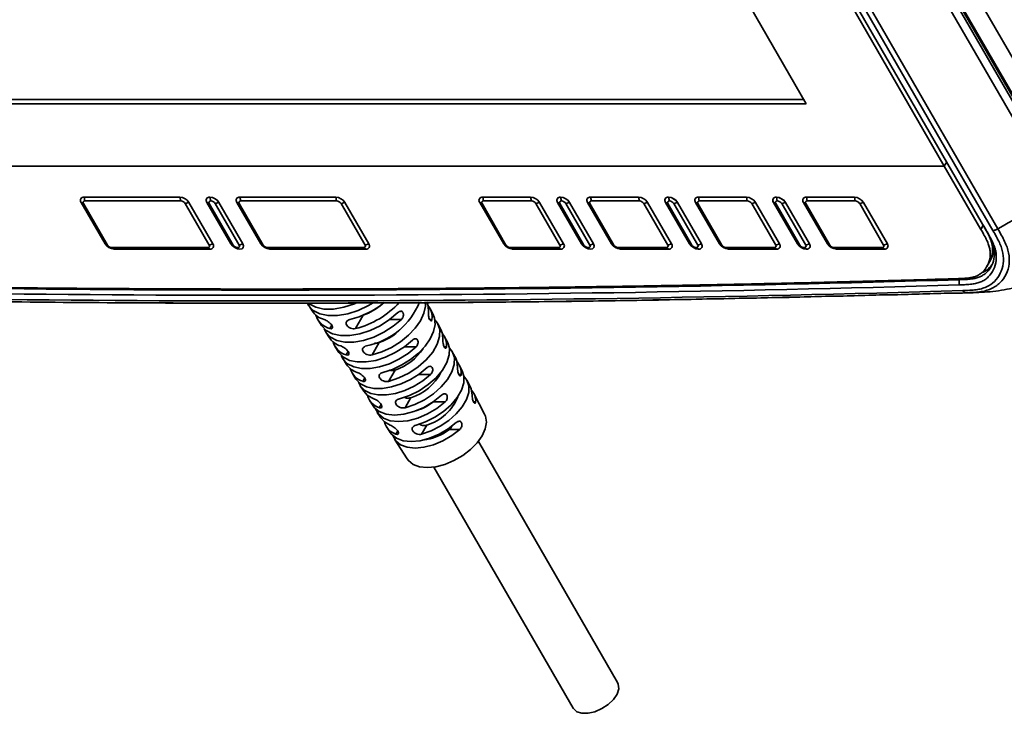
# Model space of a CAD drawing. Header units: millimetres. Extents: x 0 to 420, y 0 to 297.
# Tile 14 of 21: x 351 to 385, y 93 to 116. Entities that reach past the tile are written whole.
import ezdxf

# ---------------------------------------------------------------- set-up
doc = ezdxf.new("R2010")
doc.units = ezdxf.units.MM

msp = doc.modelspace()

# ---------------------------------------------------------------- linework, layer by layer
at = {"color": 7, "linetype": 'Continuous', "lineweight": 35}
for p, q in [((386.784, 111.481), (369.435, 141.533)), ((386.478, 110.774), (369.129, 140.826)), ((386.405, 110.66), (369.056, 140.712)), ((386.455, 110.739), (369.106, 140.791)), ((368.884, 140.473), (386.233, 110.421)), ((366.394, 139.094), (382.497, 111.198)), ((383.926, 109.006), (366.577, 139.058)), ((366.802, 139.058), (384.15, 109.006)), ((384.321, 109.056), (366.972, 139.108)), ((363.96, 137.291), (377.798, 113.32)), ((377.717, 113.461), (333.591, 113.461)), ((377.712, 113.47), (333.596, 113.47)), ((377.798, 113.32), (333.509, 113.32)), ((382.579, 111.34), (382.497, 111.198)), ((382.497, 111.198), (331.259, 111.198)), ((383.742, 109.042), (382.497, 111.198)), ((353.204, 110.138), (356.47, 110.138)), ((353.231, 110.009), (353.204, 110.138)), ((356.498, 110.009), (353.231, 110.009)), ((356.47, 110.138), (356.498, 110.009)), ((357.518, 110.009), (357.491, 110.138)), ((358.511, 110.138), (361.778, 110.138)), ((358.539, 110.009), (358.511, 110.138)), ((361.805, 110.009), (358.539, 110.009)), ((361.778, 110.138), (361.805, 110.009)), ((366.779, 110.138), (368.412, 110.138)), ((366.806, 110.009), (366.779, 110.138)), ((368.439, 110.009), (366.806, 110.009)), ((368.412, 110.138), (368.439, 110.009)), ((369.46, 110.009), (369.433, 110.138)), ((370.453, 110.138), (372.086, 110.138)), ((370.481, 110.009), (370.453, 110.138)), ((372.114, 110.009), (370.481, 110.009)), ((372.086, 110.138), (372.114, 110.009)), ((373.135, 110.009), (373.107, 110.138)), ((374.128, 110.138), (375.761, 110.138)), ((374.155, 110.009), (374.128, 110.138)), ((375.788, 110.009), (374.155, 110.009)), ((375.761, 110.138), (375.788, 110.009)), ((376.809, 110.009), (376.781, 110.138)), ((377.802, 110.138), (379.435, 110.138)), ((377.83, 110.009), (377.802, 110.138)), ((379.463, 110.009), (377.83, 110.009)), ((379.435, 110.138), (379.463, 110.009)), ((353.18, 109.92), (353.102, 109.961)), ((353.102, 109.961), (353.918, 108.547)), ((353.997, 108.506), (353.18, 109.92)), ((356.776, 109.961), (356.651, 109.92)), ((356.651, 109.92), (357.467, 108.506)), ((357.593, 108.547), (356.776, 109.961)), ((357.389, 109.961), (357.467, 109.92)), ((358.205, 108.547), (357.389, 109.961)), ((357.467, 109.92), (358.284, 108.506)), ((357.671, 109.92), (357.797, 109.961)), ((358.488, 108.506), (357.671, 109.92)), ((357.797, 109.961), (358.613, 108.547)), ((358.409, 109.961), (358.488, 109.92)), ((359.226, 108.547), (358.409, 109.961)), ((358.488, 109.92), (359.304, 108.506)), ((361.958, 109.92), (362.084, 109.961)), ((362.775, 108.506), (361.958, 109.92)), ((362.084, 109.961), (362.9, 108.547)), ((367.493, 108.547), (366.677, 109.961)), ((366.755, 109.92), (366.677, 109.961)), ((367.572, 108.506), (366.755, 109.92)), ((368.593, 109.92), (368.718, 109.961)), ((368.593, 109.92), (369.409, 108.506)), ((368.718, 109.961), (369.535, 108.547)), ((369.409, 109.92), (369.331, 109.961)), ((369.331, 109.961), (370.147, 108.547)), ((370.226, 108.506), (369.409, 109.92)), ((369.739, 109.961), (369.613, 109.92)), ((369.613, 109.92), (370.43, 108.506)), ((370.555, 108.547), (369.739, 109.961)), ((371.168, 108.547), (370.351, 109.961)), ((370.43, 109.92), (370.351, 109.961)), ((371.246, 108.506), (370.43, 109.92)), ((372.267, 109.92), (372.393, 109.961)), ((372.267, 109.92), (373.083, 108.506)), ((372.393, 109.961), (373.209, 108.547)), ((373.821, 108.547), (373.005, 109.961)), ((373.084, 109.92), (373.005, 109.961)), ((373.9, 108.506), (373.084, 109.92)), ((373.413, 109.961), (373.288, 109.92)), ((373.288, 109.92), (374.104, 108.506)), ((373.413, 109.961), (374.23, 108.547)), ((374.104, 109.92), (374.026, 109.961)), ((374.026, 109.961), (374.842, 108.547)), ((374.921, 108.506), (374.104, 109.92)), ((375.941, 109.92), (376.067, 109.961)), ((375.941, 109.92), (376.758, 108.506)), ((376.883, 108.547), (376.067, 109.961)), ((376.758, 109.92), (376.679, 109.961)), ((376.679, 109.961), (377.496, 108.547)), ((377.574, 108.506), (376.758, 109.92)), ((377.088, 109.961), (376.962, 109.92)), ((376.962, 109.92), (377.779, 108.506)), ((377.904, 108.547), (377.088, 109.961)), ((377.779, 109.92), (377.7, 109.961)), ((377.7, 109.961), (378.516, 108.547)), ((378.595, 108.506), (377.779, 109.92)), ((379.616, 109.92), (379.741, 109.961)), ((379.616, 109.92), (380.432, 108.506)), ((380.558, 108.547), (379.741, 109.961)), ((383.742, 109.042), (383.824, 109.183)), ((383.875, 109.095), (383.926, 109.006)), ((353.997, 108.506), (353.918, 108.547)), ((354.15, 108.418), (357.416, 108.418)), ((354.224, 108.37), (354.15, 108.418)), ((357.491, 108.37), (354.224, 108.37)), ((357.416, 108.418), (357.491, 108.37)), ((357.467, 108.506), (357.593, 108.547)), ((358.284, 108.506), (358.205, 108.547)), ((358.613, 108.547), (358.488, 108.506)), ((359.304, 108.506), (359.226, 108.547)), ((359.457, 108.418), (362.724, 108.418)), ((359.532, 108.37), (359.457, 108.418)), ((362.798, 108.37), (359.532, 108.37)), ((362.724, 108.418), (362.798, 108.37)), ((362.9, 108.547), (362.775, 108.506)), ((367.572, 108.506), (367.493, 108.547)), ((367.725, 108.418), (369.358, 108.418)), ((367.799, 108.37), (367.725, 108.418)), ((369.432, 108.37), (367.799, 108.37)), ((369.358, 108.418), (369.432, 108.37)), ((369.409, 108.506), (369.535, 108.547)), ((370.226, 108.506), (370.147, 108.547)), ((370.43, 108.506), (370.555, 108.547)), ((371.246, 108.506), (371.168, 108.547)), ((371.399, 108.418), (373.032, 108.418)), ((371.474, 108.37), (371.399, 108.418)), ((373.107, 108.37), (371.474, 108.37)), ((373.032, 108.418), (373.107, 108.37)), ((373.083, 108.506), (373.209, 108.547)), ((373.9, 108.506), (373.821, 108.547)), ((374.128, 108.37), (374.053, 108.418)), ((374.104, 108.506), (374.23, 108.547)), ((374.921, 108.506), (374.842, 108.547)), ((375.074, 108.418), (376.707, 108.418)), ((375.148, 108.37), (375.074, 108.418)), ((376.781, 108.37), (375.148, 108.37)), ((376.707, 108.418), (376.781, 108.37)), ((376.758, 108.506), (376.883, 108.547)), ((377.574, 108.506), (377.496, 108.547)), ((377.802, 108.37), (377.727, 108.418)), ((377.779, 108.506), (377.904, 108.547)), ((378.595, 108.506), (378.516, 108.547)), ((378.748, 108.418), (380.381, 108.418)), ((378.823, 108.37), (378.748, 108.418)), ((380.456, 108.37), (378.823, 108.37)), ((380.381, 108.418), (380.456, 108.37)), ((380.432, 108.506), (380.558, 108.547)), ((383.948, 107.773), (384.03, 107.915)), ((383.003, 107.326), (383.006, 107.149)), ((383.485, 106.889), (383.574, 106.892)), ((360.854, 106.45), (360.975, 106.261)), ((365.089, 106.139), (364.986, 106.339)), ((362.712, 106.119), (362.449, 105.664)), ((361.173, 105.951), (361.294, 105.762)), ((365.361, 105.613), (365.258, 105.813)), ((361.438, 105.539), (361.559, 105.35)), ((365.587, 105.178), (365.483, 105.378)), ((361.757, 105.04), (361.878, 104.851)), ((363.252, 105.182), (363.011, 104.764)), ((362.022, 104.627), (362.143, 104.438)), ((365.859, 104.652), (365.755, 104.852)), ((366.084, 104.217), (365.98, 104.416)), ((362.341, 104.129), (362.462, 103.94)), ((363.793, 104.245), (363.574, 103.864)), ((365.317, 104.093), (365.306, 104.112)), ((362.605, 103.716), (362.727, 103.527)), ((366.356, 103.691), (366.252, 103.89)), ((364.334, 103.308), (364.136, 102.965)), ((366.843, 102.748), (366.478, 103.455)), ((362.925, 103.218), (363.046, 103.029)), ((365.502, 103.164), (365.107, 103.164)), ((365.858, 103.156), (365.83, 103.205)), ((363.189, 102.805), (363.311, 102.616)), ((363.509, 102.307), (363.63, 102.117)), ((364.875, 102.371), (364.699, 102.066)), ((365.998, 102.227), (365.648, 102.227)), ((363.773, 101.894), (364.203, 101.223)), ((371.372, 93.605), (366.63, 101.819)), ((365.114, 100.944), (369.856, 92.73))]:
    msp.add_line(p, q, dxfattribs=at)
at = {"color": 8, "linetype": 'Continuous', "lineweight": 35}
for p, q in [((383.23, 106.882), (383.485, 106.889)), ((364.013, 105.975), (363.618, 105.975)), ((364.972, 105.975), (365.05, 105.975)), ((361.571, 105.664), (361.636, 105.776)), ((364.509, 105.038), (364.109, 105.038)), ((365.47, 105.038), (365.547, 105.038)), ((362.134, 104.764), (362.198, 104.875)), ((362.696, 103.864), (362.759, 103.974)), ((365.006, 104.101), (364.6, 104.101)), ((365.968, 104.101), (366.043, 104.101)), ((363.258, 102.965), (363.321, 103.074)), ((366.466, 103.164), (366.539, 103.164)), ((363.821, 102.066), (363.883, 102.173))]:
    msp.add_line(p, q, dxfattribs=at)
at = {"color": 7, "linetype": 'Continuous', "lineweight": 35, "flags": 128}
for points in [[(357.389, 109.961), (357.365, 110.029), (357.376, 110.086), (357.42, 110.124), (357.491, 110.138), (357.577, 110.124), (357.665, 110.086), (357.742, 110.029), (357.797, 109.961)], [(369.331, 109.961), (369.307, 110.029), (369.318, 110.086), (369.362, 110.124), (369.433, 110.138), (369.518, 110.124), (369.607, 110.086), (369.684, 110.029), (369.739, 109.961)], [(373.005, 109.961), (372.981, 110.029), (372.993, 110.086), (373.037, 110.124), (373.107, 110.138), (373.193, 110.124), (373.281, 110.086), (373.359, 110.029), (373.413, 109.961)], [(376.679, 109.961), (376.656, 110.029), (376.667, 110.086), (376.711, 110.124), (376.781, 110.138), (376.867, 110.124), (376.956, 110.086), (377.033, 110.029), (377.088, 109.961)], [(358.613, 108.547), (358.637, 108.479), (358.626, 108.422), (358.582, 108.383), (358.511, 108.37), (358.425, 108.383), (358.337, 108.422), (358.26, 108.479), (358.205, 108.547)], [(358.613, 108.547), (358.637, 108.479), (358.626, 108.422), (358.582, 108.383), (358.511, 108.37), (358.425, 108.383), (358.337, 108.422), (358.26, 108.479), (358.205, 108.547)], [(358.488, 108.506), (358.5, 108.472), (358.494, 108.444), (358.472, 108.424), (358.437, 108.418), (358.394, 108.424), (358.35, 108.444), (358.311, 108.472), (358.284, 108.506)], [(370.555, 108.547), (370.579, 108.479), (370.568, 108.422), (370.523, 108.383), (370.453, 108.37), (370.367, 108.383), (370.279, 108.422), (370.202, 108.479), (370.147, 108.547)], [(370.555, 108.547), (370.579, 108.479), (370.568, 108.422), (370.523, 108.383), (370.453, 108.37), (370.367, 108.383), (370.279, 108.422), (370.202, 108.479), (370.147, 108.547)], [(370.43, 108.506), (370.441, 108.472), (370.436, 108.444), (370.414, 108.424), (370.379, 108.418), (370.336, 108.424), (370.291, 108.444), (370.253, 108.472), (370.226, 108.506)], [(374.23, 108.547), (374.253, 108.479), (374.242, 108.422), (374.198, 108.383), (374.128, 108.37), (374.042, 108.383), (373.953, 108.422), (373.876, 108.479), (373.821, 108.547)], [(377.904, 108.547), (377.928, 108.479), (377.916, 108.422), (377.872, 108.383), (377.802, 108.37), (377.716, 108.383), (377.628, 108.422), (377.55, 108.479), (377.496, 108.547)], [(363.048, 106.544), (362.895, 106.452), (362.542, 106.283), (362.183, 106.166), (361.834, 106.106), (361.513, 106.106), (361.234, 106.166), (361.01, 106.283), (360.852, 106.452), (360.811, 106.53)], [(360.856, 106.515), (360.867, 106.506), (361.092, 106.388), (361.374, 106.327), (361.698, 106.327), (362.05, 106.388), (362.412, 106.506), (362.46, 106.526)], [(364.823, 106.575), (364.828, 106.429), (364.779, 106.185), (364.662, 105.93), (364.484, 105.675), (364.252, 105.432), (363.976, 105.21), (363.668, 105.019), (363.342, 104.868), (363.011, 104.764)], [(364.929, 106.204), (364.916, 106.433), (364.864, 106.575)], [(361.294, 105.762), (361.296, 105.76), (361.451, 105.597), (361.669, 105.483), (361.941, 105.425), (362.253, 105.425), (362.592, 105.483), (362.941, 105.597), (363.284, 105.76), (363.606, 105.966), (363.891, 106.204)], [(364.013, 105.975), (363.73, 105.738), (363.411, 105.535), (363.071, 105.373), (362.725, 105.261), (362.389, 105.204), (362.08, 105.204), (361.811, 105.261), (361.594, 105.373), (361.44, 105.535), (361.379, 105.658)], [(363.383, 104.17), (363.705, 104.273), (364.024, 104.421), (364.324, 104.608), (364.593, 104.825), (364.819, 105.063), (364.993, 105.312), (365.106, 105.56), (365.155, 105.798), (365.136, 106.015), (365.089, 106.139)], [(365.148, 105.961), (365.242, 105.842), (365.317, 105.633), (365.313, 105.391), (365.231, 105.128), (365.076, 104.859), (364.854, 104.596), (364.578, 104.354), (364.262, 104.145), (363.921, 103.979), (363.574, 103.864)], [(365.425, 105.267), (365.409, 105.485), (365.361, 105.613)], [(361.878, 104.851), (361.884, 104.843), (362.035, 104.687), (362.246, 104.579), (362.508, 104.523), (362.808, 104.523), (363.134, 104.579), (363.47, 104.687), (363.801, 104.843), (364.111, 105.039), (364.388, 105.267)], [(364.509, 105.038), (364.235, 104.812), (363.927, 104.618), (363.6, 104.464), (363.267, 104.357), (362.945, 104.302), (362.647, 104.302), (362.387, 104.357), (362.178, 104.464), (362.028, 104.618), (361.963, 104.747)], [(363.945, 103.27), (364.284, 103.383), (364.616, 103.546), (364.924, 103.751), (365.193, 103.987), (365.408, 104.243), (365.56, 104.506), (365.64, 104.762), (365.644, 104.998), (365.587, 105.178)], [(365.644, 104.999), (365.743, 104.875), (365.813, 104.672), (365.808, 104.439), (365.729, 104.186), (365.579, 103.927), (365.367, 103.674), (365.102, 103.441), (364.798, 103.238), (364.471, 103.077), (364.136, 102.965)], [(365.921, 104.331), (365.897, 104.557), (365.859, 104.652)], [(362.462, 103.94), (362.472, 103.925), (362.619, 103.777), (362.823, 103.674), (363.075, 103.622), (363.364, 103.622), (363.676, 103.674), (363.999, 103.777), (364.317, 103.925), (364.617, 104.113), (364.884, 104.331)], [(365.006, 104.101), (364.741, 103.885), (364.444, 103.7), (364.129, 103.554), (363.809, 103.452), (363.5, 103.4), (363.214, 103.4), (362.964, 103.452), (362.762, 103.554), (362.616, 103.7), (362.548, 103.836)], [(364.508, 102.371), (364.834, 102.482), (365.152, 102.64), (365.447, 102.838), (365.705, 103.065), (365.911, 103.312), (366.057, 103.564), (366.135, 103.81), (366.14, 104.038), (366.084, 104.217)], [(366.14, 104.038), (366.243, 103.907), (366.309, 103.712), (366.303, 103.487), (366.226, 103.244), (366.082, 102.995), (365.879, 102.752), (365.625, 102.528), (365.334, 102.332), (365.02, 102.176), (364.699, 102.066)], [(366.417, 103.394), (366.39, 103.609), (366.356, 103.691)], [(362.727, 103.527), (362.859, 103.383), (363.067, 103.27)], [(363.046, 103.029), (363.084, 102.977), (363.257, 102.833), (363.492, 102.744), (363.777, 102.714), (364.097, 102.744), (364.435, 102.833), (364.773, 102.977), (365.094, 103.167), (365.38, 103.394)], [(365.502, 103.164), (365.218, 102.94), (364.9, 102.752), (364.566, 102.61), (364.231, 102.522), (363.914, 102.492), (363.632, 102.522), (363.399, 102.61), (363.228, 102.752), (363.132, 102.925)], [(363.311, 102.616), (363.432, 102.482), (363.63, 102.371)], [(364.203, 101.223), (364.248, 101.163), (364.41, 101.034), (364.627, 100.955), (364.889, 100.928), (365.182, 100.955), (365.491, 101.034), (365.801, 101.163), (366.097, 101.334), (366.363, 101.538), (366.587, 101.766), (366.757, 102.006), (366.864, 102.246), (366.903, 102.474), (366.873, 102.678), (366.843, 102.748)], [(363.63, 102.117), (363.672, 102.061), (363.839, 101.925), (364.065, 101.841), (364.338, 101.812), (364.644, 101.841), (364.968, 101.925), (365.292, 102.061), (365.6, 102.241), (365.876, 102.457)], [(365.998, 102.227), (365.724, 102.014), (365.419, 101.836), (365.098, 101.702), (364.779, 101.619), (364.476, 101.591), (364.206, 101.619), (363.982, 101.702), (363.816, 101.836), (363.716, 102.014)], [(369.856, 92.73), (369.866, 92.714), (369.982, 92.61), (370.154, 92.555), (370.367, 92.555), (370.602, 92.61), (370.838, 92.714), (371.054, 92.858), (371.231, 93.029), (371.353, 93.213), (371.409, 93.393), (371.395, 93.553), (371.372, 93.605)]]:
    msp.add_lwpolyline(points, dxfattribs=at)
at = {"color": 7, "linetype": 'Continuous', "lineweight": 35}
for centre, radius, start, end in [((353.186, 110.03), 0.109, 80.786, 219.2034), ((353.223, 109.955), 0.0546, 80.7854, 219.2042), ((356.453, 109.754), 0.384, 32.6054, 87.3945), ((356.489, 109.817), 0.192, 32.6051, 87.3948), ((357.473, 110.03), 0.109, 80.786, 219.2034), ((357.51, 109.955), 0.0546, 80.7856, 219.2039), ((357.473, 109.754), 0.384, 32.6054, 87.3945), ((357.51, 109.817), 0.192, 32.6052, 87.3947), ((358.494, 110.03), 0.109, 80.786, 219.2034), ((358.53, 109.955), 0.0546, 80.7856, 219.2038), ((361.76, 109.754), 0.384, 32.6054, 87.3945), ((361.796, 109.817), 0.192, 32.6053, 87.3947), ((366.761, 110.03), 0.109, 80.7861, 219.2035), ((366.798, 109.955), 0.0546, 80.7853, 219.2046), ((368.394, 109.754), 0.384, 32.6053, 87.3946), ((368.431, 109.817), 0.192, 32.6054, 87.3946), ((369.415, 110.03), 0.109, 80.786, 219.2036), ((369.451, 109.955), 0.0546, 80.7853, 219.2046), ((369.415, 109.754), 0.384, 32.6055, 87.3945), ((369.451, 109.817), 0.192, 32.6052, 87.3948), ((370.436, 110.03), 0.109, 80.786, 219.2036), ((370.472, 109.955), 0.0546, 80.7865, 219.2027), ((372.069, 109.754), 0.384, 32.6056, 87.3944), ((372.105, 109.817), 0.192, 32.605, 87.395), ((373.09, 110.03), 0.109, 80.7859, 219.2034), ((373.126, 109.955), 0.0546, 80.785, 219.2042), ((373.09, 109.754), 0.384, 32.6051, 87.3947), ((373.126, 109.817), 0.192, 32.6058, 87.3942), ((374.11, 110.03), 0.109, 80.7858, 219.2042), ((374.147, 109.955), 0.0546, 80.7857, 219.205), ((375.743, 109.754), 0.384, 32.6056, 87.3944), ((375.78, 109.817), 0.192, 32.605, 87.395), ((376.764, 110.03), 0.109, 80.7862, 219.203), ((376.8, 109.955), 0.0546, 80.785, 219.2042), ((376.764, 109.754), 0.384, 32.6056, 87.3944), ((376.8, 109.817), 0.192, 32.6058, 87.3942), ((377.785, 110.03), 0.109, 80.786, 219.2039), ((377.821, 109.955), 0.0546, 80.7857, 219.205), ((379.418, 109.754), 0.384, 32.6055, 87.3945), ((379.454, 109.817), 0.192, 32.605, 87.395), ((354.242, 108.754), 0.384, 212.6054, 267.3948), ((354.159, 108.61), 0.192, 212.6052, 267.3952), ((357.425, 108.472), 0.0546, 260.7847, 39.2033), ((357.508, 108.478), 0.109, 260.7854, 39.2033), ((359.549, 108.754), 0.384, 212.6054, 267.3948), ((359.466, 108.61), 0.192, 212.6054, 267.395), ((362.732, 108.472), 0.0546, 260.7848, 39.203), ((362.816, 108.478), 0.109, 260.7854, 39.2033), ((367.817, 108.754), 0.384, 212.6054, 267.3948), ((367.734, 108.61), 0.192, 212.605, 267.3952), ((369.367, 108.472), 0.0546, 260.785, 39.2028), ((369.45, 108.478), 0.109, 260.7852, 39.2036), ((371.491, 108.754), 0.384, 212.6053, 267.3948), ((371.408, 108.61), 0.192, 212.606, 267.3945), ((373.041, 108.472), 0.0546, 260.7842, 39.2036), ((373.124, 108.478), 0.109, 260.7856, 39.2029), ((374.145, 108.754), 0.384, 212.6054, 267.3948), ((374.062, 108.61), 0.192, 212.6052, 267.3953), ((374.062, 108.472), 0.0546, 260.7857, 39.202), ((374.145, 108.478), 0.109, 260.7852, 39.204), ((375.166, 108.754), 0.384, 212.605, 267.395), ((375.082, 108.61), 0.192, 212.6049, 267.3951), ((376.716, 108.472), 0.0546, 260.7842, 39.2036), ((376.799, 108.478), 0.109, 260.7856, 39.2029), ((377.819, 108.754), 0.384, 212.6056, 267.3947), ((377.736, 108.61), 0.192, 212.6052, 267.3953), ((377.736, 108.472), 0.0546, 260.7857, 39.202), ((377.819, 108.478), 0.109, 260.7856, 39.2029), ((378.84, 108.754), 0.384, 212.6051, 267.3949), ((378.757, 108.61), 0.192, 212.6049, 267.3951), ((380.39, 108.472), 0.0546, 260.7842, 39.2036), ((380.473, 108.478), 0.109, 260.7853, 39.2032), ((361.54, 108.89), 3.008, 283.8091, 308.833), ((361.757, 108.507), 2.926, 283.686, 318.1675), ((362.042, 108.016), 2.012, 289.4435, 310.8511), ((362.343, 107.486), 2.463, 281.1671, 338.0782), ((364.442, 106.054), 0.614, 352.5235, 39.9952), ((361.565, 106.654), 0.709, 213.653, 254.881), ((361.742, 106.313), 0.672, 196.6984, 255.2513), ((362.632, 106.993), 1.914, 288.9105, 320.2624), ((362.129, 105.728), 0.685, 213.5779, 254.1662), ((364.958, 105.103), 0.592, 353.6538, 40.4686), ((362.307, 105.389), 0.649, 196.0858, 254.5097), ((363.209, 105.991), 1.842, 288.5005, 326.8256), ((362.694, 104.803), 0.661, 213.5013, 253.4006), ((362.869, 104.463), 0.623, 195.2606, 253.8904), ((365.476, 104.152), 0.569, 354.7953, 41.0455), ((363.817, 104.953), 1.725, 287.4497, 333.0261), ((363.434, 103.539), 0.6, 194.5877, 253.0197), ((364.395, 103.954), 1.655, 286.8747, 338.2171), ((365.992, 103.201), 0.548, 356.133, 41.5534), ((363.917, 104.767), 1.996, 287.5193, 306.5724), ((363.999, 102.616), 0.578, 193.875, 252.0792), ((364.524, 103.704), 1.855, 276.8325, 307.2581)]:
    msp.add_arc(centre, radius, start, end, dxfattribs=at)
for points in [[(384.321, 109.056), (385.315, 109.616), (385.953, 110.071), (386.233, 110.421)], [(384.321, 109.056), (384.265, 109.024), (384.203, 109.006), (384.15, 109.006)], [(335.347, 107.326), (351.501, 106.856), (367.392, 106.856), (383.003, 107.326)], [(335.343, 107.149), (351.499, 106.679), (367.394, 106.679), (383.006, 107.149)], [(383.126, 106.955), (367.511, 106.485), (351.606, 106.485), (335.448, 106.955)], [(383.23, 106.882), (383.192, 106.883), (383.154, 106.91), (383.126, 106.955)]]:
    msp.add_open_spline(points, degree=3, dxfattribs=at)
for points, knots in [([(382.918, 107.361), (383.003, 107.364), (383.081, 107.366), (383.218, 107.374), (383.276, 107.379), (383.38, 107.392), (383.425, 107.4), (383.51, 107.421), (383.549, 107.434), (383.627, 107.467), (383.665, 107.487), (383.738, 107.535), (383.774, 107.563), (383.874, 107.657), (383.931, 107.736), (384.017, 107.911), (384.045, 108.007), (384.061, 108.15), (384.063, 108.197), (384.059, 108.291), (384.053, 108.337), (384.035, 108.429), (384.023, 108.473), (383.991, 108.565), (383.972, 108.613), (383.924, 108.716), (383.895, 108.772), (383.826, 108.897), (383.786, 108.966), (383.742, 109.042)], [0, 0, 0, 0, 0.0625, 0.0625, 0.125, 0.125, 0.1875, 0.1875, 0.25, 0.25, 0.3125, 0.3125, 0.375, 0.375, 0.5, 0.5, 0.625, 0.625, 0.6875, 0.6875, 0.75, 0.75, 0.8125, 0.8125, 0.875, 0.875, 0.9375, 0.9375, 1, 1, 1, 1]), ([(383.003, 107.326), (383.09, 107.329), (383.169, 107.331), (383.309, 107.339), (383.371, 107.344), (383.48, 107.358), (383.529, 107.367), (383.62, 107.39), (383.663, 107.404), (383.747, 107.44), (383.787, 107.462), (383.866, 107.513), (383.904, 107.542), (384.01, 107.643), (384.07, 107.725), (384.16, 107.909), (384.188, 108.009), (384.212, 108.211), (384.207, 108.311), (384.177, 108.458), (384.164, 108.506), (384.131, 108.604), (384.11, 108.654), (384.06, 108.762), (384.03, 108.82), (383.96, 108.948), (383.919, 109.018), (383.875, 109.095)], [0, 0, 0, 0, 0.0625, 0.0625, 0.125, 0.125, 0.1875, 0.1875, 0.25, 0.25, 0.3125, 0.3125, 0.375, 0.375, 0.5, 0.5, 0.625, 0.625, 0.75, 0.75, 0.8125, 0.8125, 0.875, 0.875, 0.9375, 0.9375, 1, 1, 1, 1]), ([(383.006, 107.149), (383.088, 107.152), (383.165, 107.154), (383.308, 107.162), (383.373, 107.167), (383.492, 107.182), (383.546, 107.191), (383.648, 107.217), (383.696, 107.233), (383.789, 107.273), (383.834, 107.297), (383.918, 107.353), (383.958, 107.386), (384.068, 107.492), (384.13, 107.578), (384.221, 107.767), (384.25, 107.87), (384.275, 108.081), (384.27, 108.188), (384.238, 108.348), (384.224, 108.401), (384.186, 108.508), (384.164, 108.562), (384.109, 108.677), (384.078, 108.738), (384.007, 108.866), (383.967, 108.935), (383.926, 109.006)], [0, 0, 0, 0, 0.0625, 0.0625, 0.125, 0.125, 0.1875, 0.1875, 0.25, 0.25, 0.3125, 0.3125, 0.375, 0.375, 0.5, 0.5, 0.625, 0.625, 0.75, 0.75, 0.8125, 0.8125, 0.875, 0.875, 0.9375, 0.9375, 1, 1, 1, 1]), ([(384.15, 109.006), (384.194, 108.932), (384.235, 108.859), (384.311, 108.721), (384.344, 108.656), (384.402, 108.529), (384.427, 108.468), (384.467, 108.347), (384.482, 108.287), (384.514, 108.109), (384.517, 107.989), (384.486, 107.758), (384.453, 107.646), (384.353, 107.442), (384.287, 107.349), (384.127, 107.191), (384.033, 107.126), (383.878, 107.055), (383.823, 107.036), (383.708, 107.005), (383.647, 106.993), (383.515, 106.975), (383.445, 106.969), (383.292, 106.96), (383.211, 106.958), (383.126, 106.955)], [0, 0, 0, 0, 0.0625, 0.0625, 0.125, 0.125, 0.1875, 0.1875, 0.25, 0.25, 0.375, 0.375, 0.5, 0.5, 0.625, 0.625, 0.75, 0.75, 0.8125, 0.8125, 0.875, 0.875, 0.9375, 0.9375, 1, 1, 1, 1]), ([(383.23, 106.882), (383.315, 106.885), (383.398, 106.887), (383.556, 106.896), (383.631, 106.902), (383.773, 106.922), (383.84, 106.934), (383.968, 106.968), (384.028, 106.99), (384.202, 107.067), (384.305, 107.137), (384.479, 107.307), (384.55, 107.406), (384.656, 107.623), (384.69, 107.741), (384.72, 107.986), (384.714, 108.113), (384.675, 108.305), (384.657, 108.369), (384.612, 108.498), (384.584, 108.563), (384.521, 108.697), (384.485, 108.766), (384.406, 108.908), (384.364, 108.981), (384.321, 109.056)], [0, 0, 0, 0, 0.0625, 0.0625, 0.125, 0.125, 0.1875, 0.1875, 0.25, 0.25, 0.375, 0.375, 0.5, 0.5, 0.625, 0.625, 0.75, 0.75, 0.8125, 0.8125, 0.875, 0.875, 0.9375, 0.9375, 1, 1, 1, 1]), ([(384.044, 107.942), (384.044, 107.942), (384.048, 107.948), (384.058, 107.968), (384.073, 108), (384.089, 108.041), (384.103, 108.082), (384.114, 108.118), (384.122, 108.154), (384.13, 108.19), (384.137, 108.235), (384.14, 108.273), (384.143, 108.312), (384.144, 108.351), (384.142, 108.391), (384.139, 108.432), (384.136, 108.465), (384.129, 108.506), (384.123, 108.54), (384.108, 108.599), (384.053, 108.781), (383.937, 108.988), (383.839, 109.157), (383.824, 109.183)], [0, 0, 0, 0, 0.000286, 0.01984, 0.058953, 0.098066, 0.137179, 0.176292, 0.195847, 0.23496, 0.274074, 0.313188, 0.332742, 0.371857, 0.410973, 0.430527, 0.469644, 0.489198, 0.528317, 0.547872, 0.626165, 0.941274, 1, 1, 1, 1]), ([(384.03, 107.915), (384.03, 107.915), (384.034, 107.922), (384.039, 107.931), (384.047, 107.946), (384.053, 107.958), (384.06, 107.973), (384.067, 107.989), (384.076, 108.007), (384.083, 108.026), (384.091, 108.046), (384.097, 108.065), (384.104, 108.085), (384.11, 108.104), (384.115, 108.124), (384.12, 108.145), (384.125, 108.165), (384.129, 108.186), (384.132, 108.203), (384.134, 108.221), (384.137, 108.238), (384.139, 108.26), (384.141, 108.281), (384.142, 108.299), (384.143, 108.318), (384.143, 108.336), (384.143, 108.358), (384.143, 108.377), (384.142, 108.396), (384.141, 108.415), (384.139, 108.434), (384.137, 108.453), (384.134, 108.473), (384.131, 108.492), (384.128, 108.512), (384.125, 108.527), (384.121, 108.547), (384.117, 108.563), (384.11, 108.591), (384.086, 108.675), (384.003, 108.877), (383.894, 109.063), (383.824, 109.183)], [0, 0, 0, 0, 0.001481, 0.01933, 0.028255, 0.046104, 0.055029, 0.072878, 0.090727, 0.108576, 0.126426, 0.144275, 0.162124, 0.179974, 0.197824, 0.215673, 0.233522, 0.251372, 0.26922, 0.278145, 0.295994, 0.313844, 0.331694, 0.349543, 0.358467, 0.376317, 0.394167, 0.412016, 0.420941, 0.43879, 0.45664, 0.465564, 0.483414, 0.501264, 0.510188, 0.528038, 0.536963, 0.554813, 0.563737, 0.599443, 0.742656, 1, 1, 1, 1]), ([(384.06, 107.968), (384.063, 107.974), (384.069, 107.983), (384.077, 107.998), (384.083, 108.011), (384.091, 108.027), (384.099, 108.044), (384.107, 108.064), (384.116, 108.084), (384.122, 108.101), (384.128, 108.118), (384.134, 108.136), (384.14, 108.157), (384.146, 108.178), (384.15, 108.196), (384.154, 108.214), (384.158, 108.232), (384.162, 108.255), (384.165, 108.273), (384.167, 108.292), (384.17, 108.311), (384.172, 108.334), (384.173, 108.353), (384.173, 108.373), (384.174, 108.393), (384.174, 108.412), (384.173, 108.432), (384.173, 108.445), (384.172, 108.453), (384.172, 108.453)], [0, 0, 0, 0, 0.0411353, 0.0633982, 0.1079236, 0.1301858, 0.1747114, 0.2192378, 0.2637639, 0.3082876, 0.3305513, 0.3750767, 0.4196016, 0.464129, 0.5086546, 0.5309169, 0.5754431, 0.619969, 0.6644954, 0.6867572, 0.7312831, 0.7758086, 0.8203349, 0.8425985, 0.8871233, 0.9316512, 0.9539123, 0.9984396, 1, 1, 1, 1]), ([(383.574, 106.886), (383.832, 106.9), (384.339, 106.929), (385.106, 107.098), (385.806, 107.38), (386.155, 107.682), (386.33, 107.832)], [0, 0, 0, 0, 0.253842, 0.498818, 0.750266, 1, 1, 1, 1]), ([(383.779, 107.569), (383.807, 107.579), (383.963, 107.633), (384.05, 107.745), (384.121, 107.837)], [0, 0, 0, 0, 0.1831756, 1, 1, 1, 1]), ([(348.792, 107.077), (349.189, 107.072), (349.983, 107.062), (351.173, 107.049), (352.362, 107.038), (353.55, 107.029), (354.736, 107.021), (355.922, 107.015), (357.107, 107.011), (358.291, 107.009), (359.473, 107.008), (360.655, 107.01), (361.836, 107.012), (363.016, 107.017), (364.194, 107.023), (365.372, 107.031), (366.549, 107.041), (367.725, 107.053), (368.899, 107.066), (370.073, 107.081), (371.246, 107.098), (372.418, 107.116), (373.588, 107.137), (374.758, 107.159), (375.927, 107.182), (377.095, 107.208), (378.261, 107.235), (379.427, 107.264), (380.592, 107.295), (381.755, 107.327), (382.53, 107.35), (382.918, 107.361)], [0, 0, 0, 0, 0.034481, 0.068962, 0.103441, 0.13792, 0.172399, 0.206877, 0.241355, 0.275833, 0.310311, 0.344788, 0.379266, 0.413744, 0.448223, 0.482701, 0.517181, 0.551661, 0.586141, 0.620623, 0.655105, 0.689588, 0.724073, 0.758558, 0.793045, 0.827534, 0.862024, 0.896515, 0.931008, 0.965503, 1, 1, 1, 1]), ([(341.176, 106.759), (343.349, 106.706), (349.573, 106.556), (359.737, 106.505), (371.681, 106.577), (379.551, 106.78), (383.486, 106.882)], [0, 0, 0, 0, 0.1517633, 0.4344861, 0.7172321, 1, 1, 1, 1]), ([(361.38, 105.969), (361.4, 105.963), (361.422, 105.953), (361.47, 105.928), (361.495, 105.913), (361.544, 105.878), (361.567, 105.859), (361.607, 105.819), (361.625, 105.797), (361.65, 105.757), (361.658, 105.737), (361.664, 105.703), (361.662, 105.688), (361.642, 105.656), (361.611, 105.651), (361.571, 105.664)], [0, 0, 0, 0, 0.125, 0.125, 0.25, 0.25, 0.375, 0.375, 0.5, 0.5, 0.625, 0.625, 0.75, 0.75, 1, 1, 1, 1]), ([(362.449, 105.664), (362.422, 105.657), (362.393, 105.655), (362.334, 105.66), (362.304, 105.667), (362.249, 105.688), (362.223, 105.703), (362.179, 105.737), (362.161, 105.756), (362.135, 105.797), (362.128, 105.818), (362.125, 105.859), (362.129, 105.878), (362.16, 105.931), (362.204, 105.957), (362.258, 105.969)], [0, 0, 0, 0, 0.125, 0.125, 0.25, 0.25, 0.375, 0.375, 0.5, 0.5, 0.625, 0.625, 0.75, 0.75, 1, 1, 1, 1]), ([(363.891, 106.204), (363.906, 106.219), (363.922, 106.231), (363.955, 106.247), (363.972, 106.252), (364.004, 106.252), (364.019, 106.248), (364.046, 106.232), (364.057, 106.219), (364.073, 106.188), (364.078, 106.17), (364.082, 106.129), (364.08, 106.108), (364.066, 106.044), (364.043, 106.004), (364.013, 105.975)], [0, 0, 0, 0, 0.125, 0.125, 0.25, 0.25, 0.375, 0.375, 0.5, 0.5, 0.625, 0.625, 0.75, 0.75, 1, 1, 1, 1]), ([(365.05, 105.975), (365.048, 105.946), (365.037, 105.928), (365.015, 105.927), (365.006, 105.93), (364.989, 105.946), (364.98, 105.958), (364.963, 105.989), (364.956, 106.008), (364.943, 106.048), (364.938, 106.07), (364.927, 106.135), (364.926, 106.175), (364.929, 106.204)], [0, 0, 0, 0, 0.25, 0.25, 0.375, 0.375, 0.5, 0.5, 0.625, 0.625, 0.75, 0.75, 1, 1, 1, 1]), ([(364.388, 105.267), (364.403, 105.282), (364.419, 105.294), (364.453, 105.31), (364.47, 105.315), (364.502, 105.315), (364.517, 105.311), (364.544, 105.295), (364.555, 105.282), (364.571, 105.251), (364.576, 105.233), (364.58, 105.192), (364.578, 105.171), (364.563, 105.107), (364.54, 105.067), (364.509, 105.038)], [0, 0, 0, 0, 0.125, 0.125, 0.25, 0.25, 0.375, 0.375, 0.5, 0.5, 0.625, 0.625, 0.75, 0.75, 1, 1, 1, 1]), ([(361.943, 105.07), (361.962, 105.063), (361.984, 105.053), (362.032, 105.028), (362.057, 105.013), (362.105, 104.978), (362.129, 104.958), (362.169, 104.918), (362.186, 104.896), (362.212, 104.856), (362.22, 104.836), (362.226, 104.802), (362.224, 104.788), (362.204, 104.756), (362.173, 104.751), (362.134, 104.764)], [0, 0, 0, 0, 0.125, 0.125, 0.25, 0.25, 0.375, 0.375, 0.5, 0.5, 0.625, 0.625, 0.75, 0.75, 1, 1, 1, 1]), ([(363.011, 104.764), (362.984, 104.757), (362.955, 104.755), (362.896, 104.76), (362.866, 104.766), (362.811, 104.787), (362.785, 104.802), (362.741, 104.836), (362.722, 104.856), (362.697, 104.896), (362.689, 104.917), (362.686, 104.958), (362.691, 104.977), (362.722, 105.03), (362.766, 105.056), (362.82, 105.07)], [0, 0, 0, 0, 0.125, 0.125, 0.25, 0.25, 0.375, 0.375, 0.5, 0.5, 0.625, 0.625, 0.75, 0.75, 1, 1, 1, 1]), ([(363.098, 105.175), (363.113, 105.171), (363.154, 105.162), (363.207, 105.168), (363.242, 105.178), (363.252, 105.182)], [0, 0, 0, 0, 0.2944448, 0.7848564, 1, 1, 1, 1]), ([(365.547, 105.038), (365.545, 105.009), (365.535, 104.991), (365.513, 104.99), (365.504, 104.993), (365.487, 105.009), (365.478, 105.021), (365.461, 105.052), (365.454, 105.071), (365.441, 105.111), (365.436, 105.133), (365.424, 105.198), (365.423, 105.239), (365.425, 105.267)], [0, 0, 0, 0, 0.25, 0.25, 0.375, 0.375, 0.5, 0.5, 0.625, 0.625, 0.75, 0.75, 1, 1, 1, 1]), ([(364.884, 104.331), (364.9, 104.345), (364.916, 104.357), (364.95, 104.373), (364.967, 104.378), (365, 104.378), (365.015, 104.374), (365.042, 104.358), (365.053, 104.346), (365.069, 104.314), (365.074, 104.296), (365.078, 104.255), (365.076, 104.233), (365.06, 104.169), (365.037, 104.13), (365.006, 104.101)], [0, 0, 0, 0, 0.125, 0.125, 0.25, 0.25, 0.375, 0.375, 0.5, 0.5, 0.625, 0.625, 0.75, 0.75, 1, 1, 1, 1]), ([(366.043, 104.101), (366.041, 104.072), (366.032, 104.054), (366.01, 104.053), (366.002, 104.056), (365.985, 104.072), (365.976, 104.084), (365.959, 104.115), (365.951, 104.134), (365.939, 104.175), (365.933, 104.196), (365.922, 104.261), (365.919, 104.302), (365.921, 104.331)], [0, 0, 0, 0, 0.25, 0.25, 0.375, 0.375, 0.5, 0.5, 0.625, 0.625, 0.75, 0.75, 1, 1, 1, 1]), ([(362.505, 104.17), (362.524, 104.163), (362.547, 104.153), (362.594, 104.128), (362.619, 104.112), (362.667, 104.077), (362.691, 104.057), (362.731, 104.017), (362.748, 103.996), (362.773, 103.955), (362.781, 103.935), (362.787, 103.901), (362.785, 103.887), (362.766, 103.855), (362.735, 103.851), (362.696, 103.864)], [0, 0, 0, 0, 0.125, 0.125, 0.25, 0.25, 0.375, 0.375, 0.5, 0.5, 0.625, 0.625, 0.75, 0.75, 1, 1, 1, 1]), ([(363.574, 103.864), (363.546, 103.858), (363.517, 103.855), (363.458, 103.859), (363.428, 103.866), (363.373, 103.887), (363.346, 103.901), (363.302, 103.935), (363.284, 103.955), (363.258, 103.995), (363.251, 104.016), (363.248, 104.057), (363.253, 104.077), (363.284, 104.13), (363.328, 104.156), (363.383, 104.17)], [0, 0, 0, 0, 0.125, 0.125, 0.25, 0.25, 0.375, 0.375, 0.5, 0.5, 0.625, 0.625, 0.75, 0.75, 1, 1, 1, 1]), ([(363.594, 104.252), (363.6, 104.249), (363.627, 104.235), (363.686, 104.227), (363.748, 104.231), (363.783, 104.241), (363.793, 104.245)], [0, 0, 0, 0, 0.095453, 0.456927, 0.834402, 1, 1, 1, 1]), ([(364.101, 103.332), (364.118, 103.322), (364.155, 103.301), (364.227, 103.289), (364.289, 103.294), (364.324, 103.305), (364.334, 103.308)], [0, 0, 0, 0, 0.240641, 0.544096, 0.860982, 1, 1, 1, 1]), ([(365.38, 103.394), (365.396, 103.408), (365.413, 103.42), (365.447, 103.436), (365.464, 103.441), (365.497, 103.442), (365.513, 103.438), (365.539, 103.421), (365.551, 103.409), (365.567, 103.377), (365.572, 103.358), (365.575, 103.318), (365.573, 103.296), (365.557, 103.232), (365.533, 103.193), (365.502, 103.164)], [0, 0, 0, 0, 0.125, 0.125, 0.25, 0.25, 0.375, 0.375, 0.5, 0.5, 0.625, 0.625, 0.75, 0.75, 1, 1, 1, 1]), ([(366.539, 103.164), (366.538, 103.135), (366.529, 103.117), (366.508, 103.116), (366.5, 103.119), (366.482, 103.135), (366.474, 103.147), (366.457, 103.178), (366.449, 103.197), (366.436, 103.238), (366.431, 103.26), (366.419, 103.325), (366.416, 103.365), (366.417, 103.394)], [0, 0, 0, 0, 0.25, 0.25, 0.375, 0.375, 0.5, 0.5, 0.625, 0.625, 0.75, 0.75, 1, 1, 1, 1]), ([(363.067, 103.27), (363.087, 103.263), (363.109, 103.253), (363.156, 103.228), (363.181, 103.212), (363.229, 103.177), (363.252, 103.157), (363.292, 103.116), (363.31, 103.095), (363.335, 103.054), (363.343, 103.035), (363.349, 103), (363.347, 102.986), (363.328, 102.955), (363.297, 102.951), (363.258, 102.965)], [0, 0, 0, 0, 0.125, 0.125, 0.25, 0.25, 0.375, 0.375, 0.5, 0.5, 0.625, 0.625, 0.75, 0.75, 1, 1, 1, 1]), ([(364.136, 102.965), (364.109, 102.958), (364.08, 102.955), (364.02, 102.959), (363.991, 102.965), (363.935, 102.986), (363.908, 103), (363.864, 103.034), (363.846, 103.054), (363.82, 103.094), (363.813, 103.116), (363.81, 103.157), (363.814, 103.176), (363.846, 103.23), (363.89, 103.256), (363.945, 103.27)], [0, 0, 0, 0, 0.125, 0.125, 0.25, 0.25, 0.375, 0.375, 0.5, 0.5, 0.625, 0.625, 0.75, 0.75, 1, 1, 1, 1]), ([(365.107, 103.164), (365.129, 103.182), (365.154, 103.201), (365.167, 103.229), (365.168, 103.232)], [0, 0, 0, 0, 0.894105, 1, 1, 1, 1]), ([(363.63, 102.371), (363.649, 102.364), (363.671, 102.354), (363.718, 102.328), (363.743, 102.312), (363.791, 102.276), (363.814, 102.256), (363.854, 102.215), (363.871, 102.194), (363.897, 102.153), (363.905, 102.134), (363.911, 102.1), (363.909, 102.086), (363.89, 102.055), (363.859, 102.051), (363.821, 102.066)], [0, 0, 0, 0, 0.125, 0.125, 0.25, 0.25, 0.375, 0.375, 0.5, 0.5, 0.625, 0.625, 0.75, 0.75, 1, 1, 1, 1]), ([(364.699, 102.066), (364.671, 102.058), (364.642, 102.055), (364.583, 102.059), (364.553, 102.065), (364.497, 102.085), (364.47, 102.1), (364.426, 102.133), (364.408, 102.153), (364.382, 102.193), (364.374, 102.215), (364.372, 102.256), (364.376, 102.276), (364.408, 102.33), (364.453, 102.357), (364.508, 102.371)], [0, 0, 0, 0, 0.125, 0.125, 0.25, 0.25, 0.375, 0.375, 0.5, 0.5, 0.625, 0.625, 0.75, 0.75, 1, 1, 1, 1]), ([(364.615, 102.414), (364.62, 102.409), (364.64, 102.39), (364.693, 102.367), (364.767, 102.352), (364.83, 102.357), (364.865, 102.368), (364.875, 102.371)], [0, 0, 0, 0, 0.076951, 0.337371, 0.602171, 0.878691, 1, 1, 1, 1]), ([(365.648, 102.227), (365.668, 102.245), (365.702, 102.277), (365.728, 102.323), (365.731, 102.344), (365.731, 102.347)], [0, 0, 0, 0, 0.554575, 0.956487, 1, 1, 1, 1]), ([(365.876, 102.457), (365.892, 102.471), (365.909, 102.483), (365.944, 102.499), (365.961, 102.504), (365.994, 102.505), (366.01, 102.501), (366.037, 102.484), (366.049, 102.472), (366.065, 102.44), (366.07, 102.421), (366.073, 102.381), (366.071, 102.359), (366.054, 102.295), (366.03, 102.256), (365.998, 102.227)], [0, 0, 0, 0, 0.125, 0.125, 0.25, 0.25, 0.375, 0.375, 0.5, 0.5, 0.625, 0.625, 0.75, 0.75, 1, 1, 1, 1])]:
    msp.add_open_spline(points, degree=3, knots=knots, dxfattribs=at)
at = {"color": 8, "linetype": 'Continuous', "lineweight": 35}
msp.add_open_spline([(341.134, 106.76), (343.297, 106.707), (349.49, 106.558), (359.603, 106.507), (371.486, 106.579), (379.316, 106.781), (383.23, 106.882)], degree=3, knots=[0, 0, 0, 0, 0.15178, 0.43452, 0.71726, 1, 1, 1, 1], dxfattribs=at)

doc.saveas('drawing.dxf')
